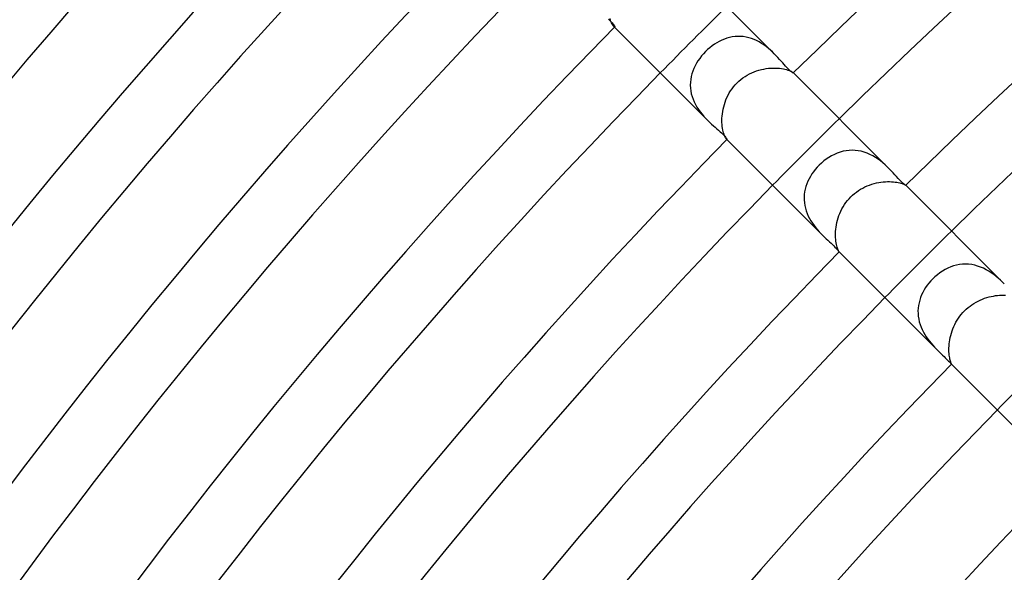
# Model space of a CAD drawing. Header units: millimetres. Extents: x -385 to 385, y -385 to 385.
# Tile 26 of 103: x -196 to -154, y 144 to 168. Entities that reach past the tile are written whole.
import ezdxf

# ---------------------------------------------------------------- set-up
doc = ezdxf.new("R2010")
doc.units = ezdxf.units.MM
doc.layers.add('HIDDEN', color=7, linetype='Continuous')
doc.layers.add('THICK', color=7, linetype='Continuous')

msp = doc.modelspace()

# ---------------------------------------------------------------- linework, layer by layer
at = {"layer": 'HIDDEN'}
for p, q in [((-170.402, 167.699), (-170.422, 167.765)), ((-170.381, 167.641), (-170.402, 167.699)), ((-170.359, 167.59), (-170.381, 167.641)), ((-170.337, 167.545), (-170.359, 167.59)), ((-170.316, 167.507), (-170.337, 167.545)), ((-170.295, 167.475), (-170.316, 167.507)), ((-170.276, 167.45), (-170.295, 167.475)), ((-170.259, 167.431), (-170.276, 167.45)), ((-170.25, 167.422), (-170.259, 167.431)), ((-170.23, 167.402), (-170.259, 167.431)), ((-170.242, 167.416), (-170.25, 167.422)), ((-170.235, 167.412), (-170.242, 167.416)), ((-170.229, 167.41), (-170.235, 167.412)), ((-170.224, 167.409), (-170.229, 167.41)), ((-170.221, 167.411), (-170.224, 167.409)), ((-165.224, 166.986), (-165.338, 166.963)), ((-165.108, 167.002), (-165.224, 166.986)), ((-164.992, 167.009), (-165.108, 167.002)), ((-164.874, 167.008), (-164.992, 167.009)), ((-164.758, 166.998), (-164.874, 167.008)), ((-164.641, 166.98), (-164.758, 166.998)), ((-164.526, 166.954), (-164.641, 166.98)), ((-166.086, 166.604), (-166.182, 166.529)), ((-165.986, 166.674), (-166.086, 166.604)), ((-165.884, 166.738), (-165.986, 166.674)), ((-165.779, 166.796), (-165.884, 166.738)), ((-165.672, 166.848), (-165.779, 166.796)), ((-165.562, 166.893), (-165.672, 166.848)), ((-165.451, 166.932), (-165.562, 166.893)), ((-165.338, 166.963), (-165.451, 166.932)), ((-164.412, 166.92), (-164.526, 166.954)), ((-164.299, 166.877), (-164.412, 166.92)), ((-164.189, 166.828), (-164.299, 166.877)), ((-164.082, 166.772), (-164.189, 166.828)), ((-163.979, 166.711), (-164.082, 166.772)), ((-163.879, 166.644), (-163.979, 166.711)), ((-163.783, 166.573), (-163.879, 166.644)), ((-163.691, 166.499), (-163.783, 166.573)), ((-166.534, 166.176), (-166.611, 166.076)), ((-166.451, 166.272), (-166.534, 166.176)), ((-166.364, 166.364), (-166.451, 166.272)), ((-166.275, 166.448), (-166.364, 166.364)), ((-166.182, 166.529), (-166.275, 166.448)), ((-163.603, 166.423), (-163.691, 166.499)), ((-163.519, 166.346), (-163.603, 166.423)), ((-163.439, 166.268), (-163.519, 166.346)), ((-166.808, 165.757), (-166.86, 165.646)), ((-166.748, 165.866), (-166.808, 165.757)), ((-166.683, 165.973), (-166.748, 165.866)), ((-166.611, 166.076), (-166.683, 165.973)), ((-166.972, 165.298), (-166.993, 165.179)), ((-166.942, 165.416), (-166.972, 165.298)), ((-166.905, 165.532), (-166.942, 165.416)), ((-166.86, 165.646), (-166.905, 165.532)), ((-164.775, 165.242), (-164.684, 165.304)), ((-164.684, 165.304), (-164.59, 165.361)), ((-164.59, 165.361), (-164.494, 165.413)), ((-164.494, 165.413), (-164.395, 165.461)), ((-164.395, 165.461), (-164.295, 165.503)), ((-164.295, 165.503), (-164.193, 165.54)), ((-164.193, 165.54), (-164.091, 165.572)), ((-164.091, 165.572), (-163.988, 165.6)), ((-163.988, 165.6), (-163.885, 165.622)), ((-163.885, 165.622), (-163.783, 165.639)), ((-163.783, 165.639), (-163.682, 165.652)), ((-163.682, 165.652), (-163.582, 165.661)), ((-163.582, 165.661), (-163.484, 165.665)), ((-163.484, 165.665), (-163.391, 165.665)), ((-163.391, 165.665), (-163.3, 165.661)), ((-163.3, 165.661), (-163.214, 165.653)), ((-163.214, 165.653), (-163.132, 165.643)), ((-163.132, 165.643), (-163.055, 165.63)), ((-163.055, 165.63), (-162.985, 165.615)), ((-162.985, 165.615), (-162.92, 165.598)), ((-162.92, 165.598), (-162.862, 165.58)), ((-162.862, 165.58), (-162.811, 165.562)), ((-162.811, 165.562), (-162.766, 165.543)), ((-162.766, 165.543), (-162.728, 165.525)), ((-162.728, 165.525), (-162.696, 165.508)), ((-162.696, 165.508), (-162.671, 165.493)), ((-162.671, 165.493), (-162.653, 165.479)), ((-162.653, 165.479), (-162.64, 165.468)), ((-162.64, 165.468), (-162.637, 165.465)), ((-162.628, 165.457), (-162.64, 165.468)), ((-162.637, 165.465), (-162.634, 165.462)), ((-162.634, 165.462), (-162.632, 165.459)), ((-162.632, 165.459), (-162.631, 165.457)), ((-162.631, 165.455), (-162.632, 165.454)), ((-162.631, 165.457), (-162.631, 165.455)), ((-167.006, 165.059), (-167.009, 164.938)), ((-167.009, 164.938), (-167.004, 164.816)), ((-166.993, 165.179), (-167.006, 165.059)), ((-165.171, 164.868), (-165.101, 164.949)), ((-165.101, 164.949), (-165.027, 165.027)), ((-165.027, 165.027), (-164.947, 165.103)), ((-164.947, 165.103), (-164.863, 165.175)), ((-164.863, 165.175), (-164.775, 165.242)), ((-167.004, 164.816), (-166.99, 164.694)), ((-166.99, 164.694), (-166.966, 164.574)), ((-166.966, 164.574), (-166.934, 164.455)), ((-166.934, 164.455), (-166.893, 164.338)), ((-165.452, 164.415), (-165.405, 164.511)), ((-165.405, 164.511), (-165.353, 164.604)), ((-165.353, 164.604), (-165.297, 164.695)), ((-165.297, 164.695), (-165.236, 164.783)), ((-165.236, 164.783), (-165.171, 164.868)), ((-166.893, 164.338), (-166.844, 164.223)), ((-166.844, 164.223), (-166.788, 164.111)), ((-166.788, 164.111), (-166.725, 164.002)), ((-165.591, 164.021), (-165.563, 164.12)), ((-165.563, 164.12), (-165.531, 164.22)), ((-165.531, 164.22), (-165.494, 164.318)), ((-165.494, 164.318), (-165.452, 164.415)), ((-166.725, 164.002), (-166.657, 163.898)), ((-166.657, 163.898), (-166.584, 163.798)), ((-166.584, 163.798), (-166.508, 163.701)), ((-166.508, 163.701), (-166.429, 163.609)), ((-165.663, 163.531), (-165.657, 163.626)), ((-165.657, 163.626), (-165.647, 163.723)), ((-165.647, 163.723), (-165.633, 163.822)), ((-165.633, 163.822), (-165.614, 163.921)), ((-165.614, 163.921), (-165.591, 164.021)), ((-166.429, 163.609), (-166.349, 163.522)), ((-166.349, 163.522), (-166.268, 163.439)), ((-165.665, 163.438), (-165.663, 163.531)), ((-165.663, 163.349), (-165.665, 163.438)), ((-165.658, 163.263), (-165.663, 163.349)), ((-165.65, 163.181), (-165.658, 163.263)), ((-165.639, 163.103), (-165.65, 163.181)), ((-165.625, 163.031), (-165.639, 163.103)), ((-165.61, 162.965), (-165.625, 163.031)), ((-165.594, 162.905), (-165.61, 162.965)), ((-165.576, 162.85), (-165.594, 162.905)), ((-165.558, 162.801), (-165.576, 162.85)), ((-165.54, 162.759), (-165.558, 162.801)), ((-165.523, 162.723), (-165.54, 162.759)), ((-165.507, 162.693), (-165.523, 162.723)), ((-165.492, 162.67), (-165.507, 162.693)), ((-165.479, 162.652), (-165.492, 162.67)), ((-165.468, 162.64), (-165.479, 162.652)), ((-165.465, 162.636), (-165.468, 162.64)), ((-165.457, 162.628), (-165.468, 162.64)), ((-165.462, 162.634), (-165.465, 162.636)), ((-165.459, 162.632), (-165.462, 162.634)), ((-165.457, 162.631), (-165.459, 162.632)), ((-165.455, 162.631), (-165.457, 162.631)), ((-165.454, 162.632), (-165.455, 162.631)), ((-160.886, 161.998), (-161.004, 161.938)), ((-160.766, 162.049), (-160.886, 161.998)), ((-160.643, 162.092), (-160.766, 162.049)), ((-160.518, 162.126), (-160.643, 162.092)), ((-160.391, 162.151), (-160.518, 162.126)), ((-160.263, 162.167), (-160.391, 162.151)), ((-160.134, 162.172), (-160.263, 162.167)), ((-160.005, 162.167), (-160.134, 162.172)), ((-159.876, 162.152), (-160.005, 162.167)), ((-159.746, 162.127), (-159.876, 162.152)), ((-159.619, 162.092), (-159.746, 162.127)), ((-159.495, 162.047), (-159.619, 162.092)), ((-159.374, 161.995), (-159.495, 162.047)), ((-159.256, 161.934), (-159.374, 161.995)), ((-161.537, 161.537), (-161.62, 161.449)), ((-161.439, 161.629), (-161.537, 161.537)), ((-161.336, 161.716), (-161.439, 161.629)), ((-161.229, 161.797), (-161.336, 161.716)), ((-161.118, 161.871), (-161.229, 161.797)), ((-161.004, 161.938), (-161.118, 161.871)), ((-159.141, 161.866), (-159.256, 161.934)), ((-159.031, 161.793), (-159.141, 161.866)), ((-158.927, 161.716), (-159.031, 161.793)), ((-158.828, 161.636), (-158.927, 161.716)), ((-158.734, 161.554), (-158.828, 161.636)), ((-158.644, 161.47), (-158.734, 161.554)), ((-161.842, 161.164), (-161.905, 161.062)), ((-161.773, 161.262), (-161.842, 161.164)), ((-161.699, 161.357), (-161.773, 161.262)), ((-161.62, 161.449), (-161.699, 161.357)), ((-158.558, 161.387), (-158.644, 161.47)), ((-162.058, 160.743), (-162.096, 160.632)), ((-162.014, 160.852), (-162.058, 160.743)), ((-161.962, 160.958), (-162.014, 160.852)), ((-161.905, 161.062), (-161.962, 160.958)), ((-159.49, 160.656), (-159.393, 160.694)), ((-159.393, 160.694), (-159.296, 160.727)), ((-159.296, 160.727), (-159.197, 160.756)), ((-159.197, 160.756), (-159.099, 160.781)), ((-159.099, 160.781), (-159.002, 160.801)), ((-159.002, 160.801), (-158.906, 160.816)), ((-158.906, 160.816), (-158.811, 160.828)), ((-158.811, 160.828), (-158.718, 160.836)), ((-158.718, 160.836), (-158.627, 160.839)), ((-158.627, 160.839), (-158.54, 160.84)), ((-158.54, 160.84), (-158.457, 160.837)), ((-158.457, 160.837), (-158.377, 160.831)), ((-158.377, 160.831), (-158.303, 160.822)), ((-158.303, 160.822), (-158.233, 160.812)), ((-158.233, 160.812), (-158.169, 160.799)), ((-158.169, 160.799), (-158.11, 160.786)), ((-158.11, 160.786), (-158.058, 160.772)), ((-158.058, 160.772), (-158.012, 160.757)), ((-158.012, 160.757), (-157.972, 160.743)), ((-157.972, 160.743), (-157.938, 160.729)), ((-157.938, 160.729), (-157.911, 160.716)), ((-157.911, 160.716), (-157.889, 160.705)), ((-157.889, 160.705), (-157.873, 160.696)), ((-157.873, 160.696), (-157.862, 160.689)), ((-157.862, 160.689), (-157.856, 160.685)), ((-162.164, 160.291), (-162.171, 160.175)), ((-162.149, 160.406), (-162.164, 160.291)), ((-162.126, 160.52), (-162.149, 160.406)), ((-162.096, 160.632), (-162.126, 160.52)), ((-160.112, 160.262), (-160.031, 160.332)), ((-160.031, 160.332), (-159.947, 160.397)), ((-159.947, 160.397), (-159.86, 160.458)), ((-159.86, 160.458), (-159.771, 160.514)), ((-159.771, 160.514), (-159.679, 160.566)), ((-159.679, 160.566), (-159.585, 160.613)), ((-159.585, 160.613), (-159.49, 160.656)), ((-157.856, 160.685), (-157.856, 160.685)), ((-157.856, 160.685), (-157.856, 160.684)), ((-157.855, 160.684), (-157.856, 160.685)), ((-157.856, 160.684), (-157.856, 160.684)), ((-157.856, 160.684), (-157.856, 160.684)), ((-157.856, 160.684), (-157.856, 160.684)), ((-157.856, 160.684), (-157.856, 160.683)), ((-162.171, 160.175), (-162.17, 160.059)), ((-162.17, 160.059), (-162.161, 159.942)), ((-162.161, 159.942), (-162.144, 159.827)), ((-160.513, 159.772), (-160.457, 159.862)), ((-160.457, 159.862), (-160.396, 159.948)), ((-160.396, 159.948), (-160.331, 160.032)), ((-160.331, 160.032), (-160.262, 160.112)), ((-160.262, 160.112), (-160.189, 160.189)), ((-160.189, 160.189), (-160.112, 160.262)), ((-162.144, 159.827), (-162.118, 159.712)), ((-162.118, 159.712), (-162.085, 159.599)), ((-162.085, 159.599), (-162.044, 159.487)), ((-162.044, 159.487), (-161.996, 159.377)), ((-160.693, 159.395), (-160.655, 159.491)), ((-160.655, 159.491), (-160.612, 159.587)), ((-160.612, 159.587), (-160.565, 159.681)), ((-160.565, 159.681), (-160.513, 159.772)), ((-161.996, 159.377), (-161.943, 159.272)), ((-161.943, 159.272), (-161.884, 159.169)), ((-161.884, 159.169), (-161.82, 159.07)), ((-161.82, 159.07), (-161.752, 158.974)), ((-160.8, 159.005), (-160.78, 159.102)), ((-160.78, 159.102), (-160.756, 159.2)), ((-160.756, 159.2), (-160.727, 159.298)), ((-160.727, 159.298), (-160.693, 159.395)), ((-161.752, 158.974), (-161.681, 158.883)), ((-161.681, 158.883), (-161.608, 158.796)), ((-161.608, 158.796), (-161.535, 158.713)), ((-161.535, 158.713), (-161.46, 158.633)), ((-161.46, 158.633), (-161.387, 158.558)), ((-160.84, 158.544), (-160.839, 158.631)), ((-160.839, 158.631), (-160.835, 158.721)), ((-160.835, 158.721), (-160.828, 158.814)), ((-160.828, 158.814), (-160.816, 158.908)), ((-160.816, 158.908), (-160.8, 159.005)), ((-160.837, 158.46), (-160.84, 158.544)), ((-160.831, 158.38), (-160.837, 158.46)), ((-160.823, 158.305), (-160.831, 158.38)), ((-160.812, 158.235), (-160.823, 158.305)), ((-160.8, 158.171), (-160.812, 158.235)), ((-160.786, 158.113), (-160.8, 158.171)), ((-160.772, 158.06), (-160.786, 158.113)), ((-160.758, 158.014), (-160.772, 158.06)), ((-160.743, 157.973), (-160.758, 158.014)), ((-160.729, 157.939), (-160.743, 157.973)), ((-160.717, 157.911), (-160.729, 157.939)), ((-160.706, 157.889), (-160.717, 157.911)), ((-160.696, 157.873), (-160.706, 157.889)), ((-160.689, 157.862), (-160.696, 157.873)), ((-160.685, 157.856), (-160.689, 157.862)), ((-160.684, 157.856), (-160.685, 157.856)), ((-160.685, 157.856), (-160.685, 157.856)), ((-160.684, 157.855), (-160.685, 157.856)), ((-160.684, 157.856), (-160.684, 157.855)), ((-160.684, 157.855), (-160.684, 157.856)), ((-160.684, 157.856), (-160.684, 157.856)), ((-160.684, 157.856), (-160.684, 157.856)), ((-156.401, 156.966), (-156.508, 156.886)), ((-156.291, 157.039), (-156.401, 156.966)), ((-156.177, 157.106), (-156.291, 157.039)), ((-156.06, 157.164), (-156.177, 157.106)), ((-155.94, 157.215), (-156.06, 157.164)), ((-155.817, 157.257), (-155.94, 157.215)), ((-155.692, 157.29), (-155.817, 157.257)), ((-155.566, 157.314), (-155.692, 157.29)), ((-155.438, 157.328), (-155.566, 157.314)), ((-155.309, 157.333), (-155.438, 157.328)), ((-155.18, 157.328), (-155.309, 157.333)), ((-155.051, 157.313), (-155.18, 157.328)), ((-154.924, 157.288), (-155.051, 157.313)), ((-154.798, 157.253), (-154.924, 157.288)), ((-154.675, 157.21), (-154.798, 157.253)), ((-154.553, 157.158), (-154.675, 157.21)), ((-154.436, 157.099), (-154.553, 157.158)), ((-154.324, 157.034), (-154.436, 157.099)), ((-154.216, 156.964), (-154.324, 157.034)), ((-154.113, 156.89), (-154.216, 156.964)), ((-156.868, 156.53), (-156.941, 156.436)), ((-156.79, 156.621), (-156.868, 156.53)), ((-156.708, 156.708), (-156.79, 156.621)), ((-156.61, 156.8), (-156.708, 156.708)), ((-156.508, 156.886), (-156.61, 156.8)), ((-154.014, 156.812), (-154.113, 156.89)), ((-153.92, 156.733), (-154.014, 156.812)), ((-153.831, 156.653), (-153.92, 156.733)), ((-153.746, 156.573), (-153.831, 156.653)), ((-153.665, 156.494), (-153.746, 156.573)), ((-157.128, 156.133), (-157.179, 156.027)), ((-157.072, 156.237), (-157.128, 156.133)), ((-157.009, 156.338), (-157.072, 156.237)), ((-156.941, 156.436), (-157.009, 156.338)), ((-157.289, 155.695), (-157.312, 155.581)), ((-157.26, 155.807), (-157.289, 155.695)), ((-157.223, 155.918), (-157.26, 155.807)), ((-157.179, 156.027), (-157.223, 155.918)), ((-155.039, 155.612), (-154.954, 155.668)), ((-154.954, 155.668), (-154.866, 155.719)), ((-154.866, 155.719), (-154.777, 155.766)), ((-154.777, 155.766), (-154.686, 155.809)), ((-154.686, 155.809), (-154.594, 155.848)), ((-154.594, 155.848), (-154.501, 155.883)), ((-154.501, 155.883), (-154.408, 155.913)), ((-154.408, 155.913), (-154.314, 155.939)), ((-154.314, 155.939), (-154.221, 155.962)), ((-154.221, 155.962), (-154.129, 155.98)), ((-154.129, 155.98), (-154.038, 155.995)), ((-154.038, 155.995), (-153.949, 156.005)), ((-153.949, 156.005), (-153.862, 156.013)), ((-153.862, 156.013), (-153.778, 156.016)), ((-153.778, 156.016), (-153.696, 156.017)), ((-153.696, 156.017), (-153.619, 156.015)), ((-157.326, 155.465), (-157.333, 155.349)), ((-157.333, 155.349), (-157.331, 155.233)), ((-157.312, 155.581), (-157.326, 155.465)), ((-155.491, 155.2), (-155.424, 155.278)), ((-155.424, 155.278), (-155.353, 155.353)), ((-155.353, 155.353), (-155.279, 155.423)), ((-155.279, 155.423), (-155.202, 155.49)), ((-155.202, 155.49), (-155.122, 155.553)), ((-155.122, 155.553), (-155.039, 155.612)), ((-157.331, 155.233), (-157.322, 155.117)), ((-157.322, 155.117), (-157.304, 155.001)), ((-157.304, 155.001), (-157.278, 154.885)), ((-157.278, 154.885), (-157.245, 154.771)), ((-155.768, 154.773), (-155.721, 154.862)), ((-155.721, 154.862), (-155.67, 154.95)), ((-155.67, 154.95), (-155.614, 155.036)), ((-155.614, 155.036), (-155.555, 155.12)), ((-155.555, 155.12), (-155.491, 155.2)), ((-157.245, 154.771), (-157.204, 154.66)), ((-157.204, 154.66), (-157.157, 154.552)), ((-157.157, 154.552), (-157.104, 154.446)), ((-157.104, 154.446), (-157.045, 154.342)), ((-155.915, 154.402), (-155.885, 154.496)), ((-155.885, 154.496), (-155.85, 154.589)), ((-155.85, 154.589), (-155.811, 154.681)), ((-155.811, 154.681), (-155.768, 154.773)), ((-157.045, 154.342), (-156.982, 154.243)), ((-156.982, 154.243), (-156.916, 154.149)), ((-156.916, 154.149), (-156.847, 154.058)), ((-156.847, 154.058), (-156.777, 153.971)), ((-156.006, 153.943), (-155.995, 154.032)), ((-155.995, 154.032), (-155.981, 154.123)), ((-155.981, 154.123), (-155.963, 154.216)), ((-155.963, 154.216), (-155.941, 154.309)), ((-155.941, 154.309), (-155.915, 154.402)), ((-156.777, 153.971), (-156.705, 153.888)), ((-156.705, 153.888), (-156.633, 153.809)), ((-156.633, 153.809), (-156.562, 153.735)), ((-156.562, 153.735), (-156.493, 153.664)), ((-156.017, 153.772), (-156.013, 153.856)), ((-156.017, 153.692), (-156.017, 153.772)), ((-156.015, 153.615), (-156.017, 153.692)), ((-156.011, 153.542), (-156.015, 153.615)), ((-156.013, 153.856), (-156.006, 153.943)), ((-156.004, 153.474), (-156.011, 153.542)), ((-155.996, 153.411), (-156.004, 153.474)), ((-155.986, 153.353), (-155.996, 153.411)), ((-155.976, 153.301), (-155.986, 153.353)), ((-155.965, 153.255), (-155.976, 153.301)), ((-155.954, 153.214), (-155.965, 153.255)), ((-155.943, 153.179), (-155.954, 153.214)), ((-155.934, 153.149), (-155.943, 153.179)), ((-155.925, 153.126), (-155.934, 153.149)), ((-155.918, 153.107), (-155.925, 153.126)), ((-155.913, 153.094), (-155.918, 153.107)), ((-155.91, 153.086), (-155.913, 153.094)), ((-155.913, 153.085), (-155.912, 153.084)), ((-155.912, 153.084), (-155.912, 153.083)), ((-155.912, 153.083), (-155.911, 153.083)), ((-155.911, 153.083), (-155.911, 153.083)), ((-155.911, 153.083), (-155.91, 153.083)), ((-155.91, 153.083), (-155.91, 153.086)), ((-155.91, 153.083), (-155.91, 153.083))]:
    msp.add_line(p, q, dxfattribs=at)
for radius, start, end in [(236, 134.51445, 135.48555), (229.25, 134.50012, 135.49988), (222.5, 134.485, 135.515), (215.75, 134.46884, 135.53116)]:
    msp.add_arc((0, 0), radius, start, end, dxfattribs=at)
at = {"layer": 'THICK'}
for p, q in [((-163.44, 166.269), (-167.402, 170.23)), ((-170.491, 167.736), (-170.432, 167.682)), ((-170.432, 167.682), (-170.379, 167.632)), ((-170.379, 167.632), (-170.333, 167.586)), ((-170.333, 167.586), (-170.296, 167.545)), ((-170.296, 167.545), (-170.266, 167.509)), ((-170.266, 167.509), (-170.244, 167.478)), ((-170.244, 167.478), (-170.229, 167.453)), ((-166.268, 163.44), (-170.23, 167.402)), ((-170.229, 167.453), (-170.221, 167.433)), ((-170.221, 167.433), (-170.218, 167.419)), ((-170.218, 167.419), (-170.221, 167.411)), ((-163.361, 166.188), (-163.439, 166.268)), ((-163.287, 166.109), (-163.361, 166.188)), ((-163.215, 166.031), (-163.287, 166.109)), ((-163.147, 165.955), (-163.215, 166.031)), ((-163.082, 165.881), (-163.147, 165.955)), ((-163.021, 165.812), (-163.082, 165.881)), ((-162.962, 165.746), (-163.021, 165.812)), ((-162.906, 165.686), (-162.962, 165.746)), ((-162.855, 165.632), (-162.906, 165.686)), ((-162.809, 165.586), (-162.855, 165.632)), ((-162.767, 165.546), (-162.809, 165.586)), ((-162.73, 165.514), (-162.767, 165.546)), ((-162.698, 165.488), (-162.73, 165.514)), ((-162.672, 165.47), (-162.698, 165.488)), ((-162.652, 165.459), (-162.672, 165.47)), ((-162.638, 165.453), (-162.652, 165.459)), ((-162.632, 165.454), (-162.638, 165.453)), ((-158.558, 161.387), (-162.628, 165.457)), ((-166.268, 163.439), (-166.187, 163.361)), ((-166.187, 163.361), (-166.108, 163.286)), ((-166.108, 163.286), (-166.03, 163.215)), ((-166.03, 163.215), (-165.953, 163.146)), ((-165.953, 163.146), (-165.88, 163.081)), ((-165.88, 163.081), (-165.81, 163.019)), ((-165.81, 163.019), (-165.744, 162.96)), ((-165.744, 162.96), (-165.684, 162.905)), ((-165.684, 162.905), (-165.631, 162.854)), ((-165.631, 162.854), (-165.585, 162.808)), ((-165.585, 162.808), (-165.545, 162.766)), ((-165.545, 162.766), (-165.513, 162.729)), ((-165.513, 162.729), (-165.488, 162.697)), ((-165.488, 162.697), (-165.47, 162.671)), ((-165.47, 162.671), (-165.458, 162.651)), ((-165.458, 162.651), (-165.453, 162.638)), ((-161.386, 158.558), (-165.457, 162.628)), ((-165.453, 162.638), (-165.454, 162.632)), ((-158.472, 161.299), (-158.558, 161.387)), ((-158.39, 161.213), (-158.472, 161.299)), ((-158.313, 161.13), (-158.39, 161.213)), ((-158.241, 161.051), (-158.313, 161.13)), ((-158.173, 160.978), (-158.241, 161.051)), ((-158.112, 160.913), (-158.173, 160.978)), ((-158.056, 160.856), (-158.112, 160.913)), ((-158.006, 160.806), (-158.056, 160.856)), ((-157.962, 160.765), (-158.006, 160.806)), ((-157.925, 160.733), (-157.962, 160.765)), ((-157.896, 160.709), (-157.925, 160.733)), ((-157.874, 160.694), (-157.896, 160.709)), ((-157.861, 160.685), (-157.874, 160.694)), ((-157.856, 160.683), (-157.861, 160.685)), ((-153.664, 156.493), (-157.855, 160.684)), ((-161.387, 158.558), (-161.311, 158.484)), ((-161.311, 158.484), (-161.237, 158.413)), ((-161.237, 158.413), (-161.165, 158.346)), ((-161.165, 158.346), (-161.095, 158.281)), ((-161.095, 158.281), (-161.029, 158.22)), ((-161.029, 158.22), (-160.967, 158.163)), ((-160.967, 158.163), (-160.91, 158.109)), ((-160.91, 158.109), (-160.86, 158.06)), ((-160.86, 158.06), (-160.816, 158.016)), ((-160.816, 158.016), (-160.778, 157.976)), ((-160.778, 157.976), (-160.747, 157.941)), ((-160.747, 157.941), (-160.722, 157.912)), ((-160.722, 157.912), (-160.704, 157.888)), ((-160.704, 157.888), (-160.692, 157.871)), ((-160.692, 157.871), (-160.685, 157.86)), ((-160.685, 157.86), (-160.684, 157.856)), ((-156.493, 153.664), (-160.684, 157.855)), ((-156.493, 153.664), (-156.421, 153.594)), ((-156.421, 153.594), (-156.353, 153.527)), ((-156.353, 153.527), (-156.288, 153.465)), ((-156.288, 153.465), (-156.227, 153.407)), ((-156.227, 153.407), (-156.171, 153.353)), ((-156.171, 153.353), (-156.12, 153.304)), ((-156.12, 153.304), (-156.074, 153.258)), ((-156.074, 153.258), (-156.034, 153.218)), ((-156.034, 153.218), (-156, 153.182)), ((-156, 153.182), (-155.972, 153.151)), ((-155.972, 153.151), (-155.949, 153.126)), ((-155.949, 153.126), (-155.932, 153.107)), ((-155.932, 153.107), (-155.921, 153.093)), ((-155.921, 153.093), (-155.913, 153.085)), ((-151.577, 148.748), (-155.913, 153.085))]:
    msp.add_line(p, q, dxfattribs=at)
for radius, start, end in [(232, 90.49278, 134.50723), (229.25, 90.49989, 134.50012), (225.25, 90.50865, 134.49136), (222.5, 90.51501, 134.485), (272.5, 135.39302, 179.60697), (269.75, 135.42482, 179.57517), (265.75, 135.41027, 179.58972), (263, 135.43571, 179.56429), (259, 135.42728, 179.57277), (256.25, 135.44717, 179.55283), (252.25, 135.44396, 179.55603), (249.5, 135.45931, 179.54074), (245.5, 135.46046, 179.53953), (242.75, 135.47209, 179.52796), (238.75, 135.47673, 179.52326), (236, 135.48555, 179.51444), (232, 135.49277, 179.50722), (229.25, 135.49988, 179.50011), (225.25, 135.50864, 179.49135), (222.5, 135.515, 179.48499), (218.5, 135.52423, 179.47576), (215.75, 135.53116, 179.46889), (211.75, 135.54119, 179.4588), (210, 135.54566, 179.45433)]:
    msp.add_arc((0, 0), radius, start, end, dxfattribs=at)

doc.saveas('drawing.dxf')
